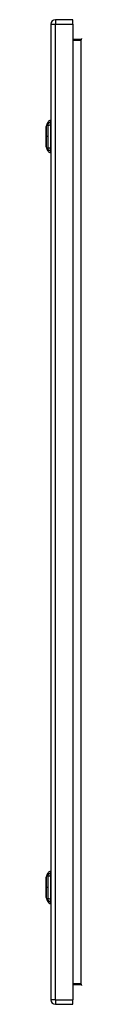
# Model space of a CAD drawing. Header units: inches. Extents: x 18 to 168, y 13 to 112.
# Tile 5 of 6: x 120.96 to 122.25, y 45.11 to 80.91. Entities that reach past the tile are written whole.
import ezdxf

# ---------------------------------------------------------------- set-up
doc = ezdxf.new("R2010")
doc.units = ezdxf.units.IN
doc.header["$MEASUREMENT"] = 0
doc.layers.add('Visible Edges(ANSI)', color=7, linetype='Continuous', lineweight=25)
doc.layers.add('Visible Tangent Edges(ANSI)', color=7, linetype='Continuous', lineweight=25)

msp = doc.modelspace()

# ---------------------------------------------------------------- linework, layer by layer
at = {"layer": 'Visible Edges(ANSI)'}
for p, q in [((121.127, 80.749), (121.127, 45.268)), ((121.927, 80.91), (121.288, 80.91)), ((121.927, 80.749), (121.927, 80.91)), ((121.927, 80.749), (121.927, 45.268)), ((122.216, 80.195), (121.927, 80.195)), ((120.957, 77.017), (121.019, 77.176)), ((121.112, 77.25), (121.112, 77.182)), ((121.112, 77.071), (121.112, 77.182)), ((121.112, 77.071), (121.112, 76.248)), ((121.019, 76.143), (120.957, 76.303)), ((121.112, 76.137), (121.112, 76.248)), ((121.112, 76.137), (121.112, 76.069)), ((120.957, 49.714), (121.019, 49.873)), ((121.112, 49.947), (121.112, 49.879)), ((121.112, 49.768), (121.112, 49.879)), ((121.112, 49.768), (121.112, 48.945)), ((121.019, 48.84), (120.957, 49)), ((121.112, 48.834), (121.112, 48.945)), ((121.112, 48.834), (121.112, 48.766)), ((121.927, 45.821), (122.216, 45.821)), ((121.927, 45.107), (121.927, 45.268)), ((121.288, 45.107), (121.927, 45.107))]:
    msp.add_line(p, q, dxfattribs=at)
at = {"layer": 'Visible Edges(ANSI)', "flags": 128}
for points in [[(120.957, 77.015), (120.957, 77.014), (120.957, 77.013), (120.957, 77.011), (120.957, 77.008), (120.957, 77.004), (120.957, 77), (120.957, 76.994), (120.957, 76.988), (120.957, 76.981), (120.957, 76.973), (120.957, 76.964), (120.957, 76.955), (120.957, 76.945), (120.957, 76.934), (120.957, 76.923), (120.957, 76.911), (120.957, 76.898), (120.957, 76.885), (120.957, 76.872), (120.957, 76.857), (120.957, 76.843), (120.957, 76.827), (120.957, 76.812), (120.957, 76.796), (120.957, 76.78), (120.957, 76.763), (120.957, 76.746), (120.957, 76.729), (120.957, 76.712), (120.957, 76.695), (120.957, 76.677), (120.957, 76.66), (120.957, 76.643), (120.957, 76.625), (120.957, 76.608), (120.957, 76.591), (120.957, 76.574), (120.957, 76.557), (120.957, 76.54), (120.957, 76.524), (120.957, 76.508), (120.957, 76.492), (120.957, 76.477), (120.957, 76.462), (120.957, 76.448), (120.957, 76.434), (120.957, 76.421), (120.957, 76.408), (120.957, 76.396), (120.957, 76.385), (120.957, 76.374), (120.957, 76.364), (120.957, 76.355), (120.957, 76.347), (120.957, 76.339), (120.957, 76.332), (120.957, 76.325), (120.957, 76.32), (120.957, 76.315), (120.957, 76.311), (120.957, 76.308), (120.957, 76.306), (120.957, 76.305), (120.957, 76.305)], [(120.957, 49.712), (120.957, 49.711), (120.957, 49.71), (120.957, 49.708), (120.957, 49.705), (120.957, 49.701), (120.957, 49.697), (120.957, 49.691), (120.957, 49.685), (120.957, 49.678), (120.957, 49.67), (120.957, 49.661), (120.957, 49.652), (120.957, 49.642), (120.957, 49.631), (120.957, 49.62), (120.957, 49.608), (120.957, 49.595), (120.957, 49.582), (120.957, 49.569), (120.957, 49.554), (120.957, 49.54), (120.957, 49.524), (120.957, 49.509), (120.957, 49.493), (120.957, 49.477), (120.957, 49.46), (120.957, 49.443), (120.957, 49.426), (120.957, 49.409), (120.957, 49.392), (120.957, 49.374), (120.957, 49.357), (120.957, 49.34), (120.957, 49.322), (120.957, 49.305), (120.957, 49.288), (120.957, 49.271), (120.957, 49.254), (120.957, 49.237), (120.957, 49.221), (120.957, 49.205), (120.957, 49.189), (120.957, 49.174), (120.957, 49.159), (120.957, 49.145), (120.957, 49.131), (120.957, 49.118), (120.957, 49.105), (120.957, 49.093), (120.957, 49.082), (120.957, 49.071), (120.957, 49.061), (120.957, 49.052), (120.957, 49.044), (120.957, 49.036), (120.957, 49.029), (120.957, 49.022), (120.957, 49.017), (120.957, 49.012), (120.957, 49.008), (120.957, 49.005), (120.957, 49.003), (120.957, 49.002), (120.957, 49.002)]]:
    msp.add_lwpolyline(points, dxfattribs=at)
at = {"layer": 'Visible Edges(ANSI)'}
for centre, radius, start, end in [((121.288, 80.749), 0.161, 90, 180), ((122.216, 80.226), 0.031, 270, 0), ((120.962, 77.015), 0.00492, 158.7495, 179.7912), ((121.129, 77.134), 0.118, 98.6009, 158.7495), ((121.104, 77.191), 0.0394, 53.1301, 78.463), ((120.962, 76.305), 0.00492, 180.2088, 201.2505), ((121.129, 76.186), 0.118, 201.2505, 261.3991), ((121.104, 76.128), 0.0394, 281.537, 306.8699), ((121.129, 49.831), 0.118, 98.6009, 158.7495), ((121.104, 49.888), 0.0394, 53.1301, 78.463), ((120.962, 49.712), 0.00492, 158.7495, 179.7912), ((120.962, 49.002), 0.00492, 180.2088, 201.2505), ((121.129, 48.883), 0.118, 201.2505, 261.3991), ((121.104, 48.825), 0.0394, 281.537, 306.8699), ((122.216, 45.79), 0.031, 0, 90), ((121.288, 45.268), 0.161, 180, 270)]:
    msp.add_arc(centre, radius, start, end, dxfattribs=at)
at = {"layer": 'Visible Tangent Edges(ANSI)'}
for p, q in [((121.127, 80.749), (121.288, 80.749)), ((121.288, 80.91), (121.288, 80.749)), ((121.288, 45.268), (121.288, 80.749)), ((121.288, 80.749), (121.927, 80.749)), ((121.927, 80.164), (122.216, 80.164)), ((122.216, 80.195), (122.216, 80.164)), ((122.216, 80.164), (122.216, 45.852)), ((120.957, 76.66), (120.957, 76.66)), ((121.019, 76.66), (120.957, 76.66)), ((120.957, 49.357), (120.957, 49.357)), ((121.019, 49.357), (120.957, 49.357)), ((122.216, 45.852), (121.927, 45.852)), ((122.216, 45.821), (122.216, 45.852)), ((121.288, 45.268), (121.127, 45.268)), ((121.288, 45.268), (121.288, 45.107)), ((121.288, 45.268), (121.927, 45.268))]:
    msp.add_line(p, q, dxfattribs=at)
at = {"layer": 'Visible Tangent Edges(ANSI)', "flags": 128}
for points in [[(120.957, 76.934), (120.957, 76.941), (120.957, 76.947), (120.957, 76.953), (120.957, 76.959), (120.957, 76.964), (120.957, 76.969), (120.957, 76.974), (120.957, 76.979), (120.957, 76.984), (120.957, 76.988), (120.957, 76.992), (120.957, 76.995), (120.957, 76.999), (120.957, 77.002), (120.957, 77.005), (120.957, 77.007), (120.957, 77.009), (120.957, 77.011), (120.957, 77.013), (120.957, 77.014), (120.957, 77.015), (120.957, 77.016), (120.957, 77.016), (120.957, 77.017)], [(121.019, 77.176), (121.019, 77.176), (121.019, 77.176), (121.019, 77.175), (121.019, 77.174), (121.019, 77.173), (121.019, 77.171), (121.019, 77.17), (121.019, 77.168), (121.019, 77.165), (121.019, 77.163), (121.019, 77.16), (121.019, 77.157), (121.019, 77.154), (121.018, 77.15), (121.018, 77.146), (121.018, 77.142), (121.018, 77.138), (121.018, 77.134), (121.018, 77.129), (121.018, 77.124), (121.018, 77.119), (121.018, 77.113), (121.018, 77.108), (121.018, 77.1)], [(121.018, 77.1), (121.018, 77.099), (121.018, 77.098), (121.018, 77.098), (121.018, 77.097), (121.018, 77.096), (121.018, 77.095), (121.018, 77.095), (121.018, 77.094), (121.018, 77.093), (121.018, 77.092), (121.018, 77.091), (121.018, 77.09), (121.018, 77.089), (121.018, 77.089), (121.018, 77.088), (121.018, 77.087), (121.018, 77.086), (121.018, 77.085), (121.018, 77.084), (121.018, 77.083), (121.018, 77.082), (121.018, 77.081), (121.018, 77.08), (121.018, 77.078)], [(121.018, 77.078), (121.018, 77.077), (121.018, 77.076), (121.018, 77.075), (121.018, 77.074), (121.018, 77.073), (121.018, 77.072), (121.018, 77.071), (121.018, 77.069), (121.018, 77.068), (121.018, 77.067), (121.018, 77.066), (121.018, 77.064), (121.018, 77.063), (121.018, 77.062), (121.018, 77.061), (121.018, 77.059), (121.018, 77.058), (121.018, 77.057), (121.018, 77.055), (121.018, 77.054), (121.018, 77.052), (121.018, 77.051), (121.018, 77.05), (121.018, 77.048)], [(121.018, 77.048), (121.018, 77.03), (121.018, 77.015), (121.018, 76.999), (121.018, 76.984), (121.018, 76.968), (121.018, 76.952), (121.018, 76.937), (121.018, 76.921), (121.018, 76.905), (121.018, 76.889), (121.019, 76.873), (121.019, 76.856), (121.019, 76.84), (121.019, 76.824), (121.019, 76.808), (121.019, 76.791), (121.019, 76.775), (121.019, 76.759), (121.019, 76.742), (121.019, 76.726), (121.019, 76.709), (121.019, 76.693), (121.019, 76.676), (121.019, 76.66)], [(120.957, 76.887), (120.957, 76.889), (120.957, 76.892), (120.957, 76.894), (120.957, 76.896), (120.957, 76.898), (120.957, 76.9), (120.957, 76.902), (120.957, 76.904), (120.957, 76.906), (120.957, 76.908), (120.957, 76.91), (120.957, 76.912), (120.957, 76.914), (120.957, 76.916), (120.957, 76.918), (120.957, 76.92), (120.957, 76.922), (120.957, 76.923), (120.957, 76.925), (120.957, 76.927), (120.957, 76.929), (120.957, 76.931), (120.957, 76.933), (120.957, 76.934)], [(120.957, 76.66), (120.957, 76.67), (120.957, 76.68), (120.957, 76.691), (120.957, 76.701), (120.957, 76.711), (120.957, 76.721), (120.957, 76.731), (120.957, 76.741), (120.957, 76.751), (120.957, 76.761), (120.957, 76.771), (120.957, 76.781), (120.957, 76.79), (120.957, 76.8), (120.957, 76.809), (120.957, 76.819), (120.957, 76.828), (120.957, 76.837), (120.957, 76.846), (120.957, 76.854), (120.957, 76.863), (120.957, 76.871), (120.957, 76.879), (120.957, 76.887)], [(120.957, 76.432), (120.957, 76.44), (120.957, 76.448), (120.957, 76.457), (120.957, 76.465), (120.957, 76.474), (120.957, 76.483), (120.957, 76.492), (120.957, 76.501), (120.957, 76.51), (120.957, 76.52), (120.957, 76.529), (120.957, 76.539), (120.957, 76.548), (120.957, 76.558), (120.957, 76.568), (120.957, 76.578), (120.957, 76.588), (120.957, 76.598), (120.957, 76.609), (120.957, 76.619), (120.957, 76.629), (120.957, 76.639), (120.957, 76.649), (120.957, 76.66)], [(121.019, 76.66), (121.019, 76.643), (121.019, 76.627), (121.019, 76.61), (121.019, 76.594), (121.019, 76.577), (121.019, 76.561), (121.019, 76.544), (121.019, 76.528), (121.019, 76.512), (121.019, 76.495), (121.019, 76.479), (121.019, 76.463), (121.019, 76.447), (121.018, 76.431), (121.018, 76.415), (121.018, 76.399), (121.018, 76.383), (121.018, 76.367), (121.018, 76.351), (121.018, 76.336), (121.018, 76.32), (121.018, 76.305), (121.018, 76.289), (121.018, 76.271)], [(120.957, 76.385), (120.957, 76.387), (120.957, 76.389), (120.957, 76.391), (120.957, 76.392), (120.957, 76.394), (120.957, 76.396), (120.957, 76.398), (120.957, 76.4), (120.957, 76.402), (120.957, 76.404), (120.957, 76.406), (120.957, 76.408), (120.957, 76.409), (120.957, 76.411), (120.957, 76.413), (120.957, 76.415), (120.957, 76.418), (120.957, 76.42), (120.957, 76.422), (120.957, 76.424), (120.957, 76.426), (120.957, 76.428), (120.957, 76.43), (120.957, 76.432)], [(120.957, 76.303), (120.957, 76.303), (120.957, 76.303), (120.957, 76.304), (120.957, 76.305), (120.957, 76.307), (120.957, 76.308), (120.957, 76.31), (120.957, 76.312), (120.957, 76.315), (120.957, 76.318), (120.957, 76.321), (120.957, 76.324), (120.957, 76.328), (120.957, 76.332), (120.957, 76.336), (120.957, 76.34), (120.957, 76.345), (120.957, 76.35), (120.957, 76.355), (120.957, 76.361), (120.957, 76.367), (120.957, 76.373), (120.957, 76.379), (120.957, 76.385)], [(121.018, 76.271), (121.018, 76.268), (121.018, 76.266), (121.018, 76.263), (121.018, 76.26), (121.018, 76.258), (121.018, 76.255), (121.018, 76.253), (121.018, 76.25), (121.018, 76.248), (121.018, 76.246), (121.018, 76.243), (121.018, 76.241), (121.018, 76.239), (121.018, 76.237), (121.018, 76.235), (121.018, 76.233), (121.018, 76.231), (121.018, 76.229), (121.018, 76.227), (121.018, 76.226), (121.018, 76.224), (121.018, 76.223), (121.018, 76.221), (121.018, 76.22)], [(121.018, 76.22), (121.018, 76.212), (121.018, 76.206), (121.018, 76.201), (121.018, 76.196), (121.018, 76.191), (121.018, 76.186), (121.018, 76.181), (121.018, 76.177), (121.018, 76.173), (121.018, 76.169), (121.019, 76.166), (121.019, 76.162), (121.019, 76.159), (121.019, 76.157), (121.019, 76.154), (121.019, 76.152), (121.019, 76.15), (121.019, 76.148), (121.019, 76.147), (121.019, 76.145), (121.019, 76.144), (121.019, 76.144), (121.019, 76.143), (121.019, 76.143)], [(121.019, 49.873), (121.019, 49.873), (121.019, 49.873), (121.019, 49.872), (121.019, 49.871), (121.019, 49.87), (121.019, 49.868), (121.019, 49.867), (121.019, 49.865), (121.019, 49.862), (121.019, 49.86), (121.019, 49.857), (121.019, 49.854), (121.019, 49.851), (121.018, 49.847), (121.018, 49.843), (121.018, 49.839), (121.018, 49.835), (121.018, 49.831), (121.018, 49.826), (121.018, 49.821), (121.018, 49.816), (121.018, 49.81), (121.018, 49.805), (121.018, 49.797)], [(121.018, 49.797), (121.018, 49.796), (121.018, 49.795), (121.018, 49.795), (121.018, 49.794), (121.018, 49.793), (121.018, 49.792), (121.018, 49.792), (121.018, 49.791), (121.018, 49.79), (121.018, 49.789), (121.018, 49.788), (121.018, 49.787), (121.018, 49.786), (121.018, 49.786), (121.018, 49.785), (121.018, 49.784), (121.018, 49.783), (121.018, 49.782), (121.018, 49.781), (121.018, 49.78), (121.018, 49.779), (121.018, 49.778), (121.018, 49.777), (121.018, 49.775)], [(121.018, 49.775), (121.018, 49.774), (121.018, 49.773), (121.018, 49.772), (121.018, 49.771), (121.018, 49.77), (121.018, 49.769), (121.018, 49.768), (121.018, 49.766), (121.018, 49.765), (121.018, 49.764), (121.018, 49.763), (121.018, 49.761), (121.018, 49.76), (121.018, 49.759), (121.018, 49.758), (121.018, 49.756), (121.018, 49.755), (121.018, 49.754), (121.018, 49.752), (121.018, 49.751), (121.018, 49.749), (121.018, 49.748), (121.018, 49.747), (121.018, 49.745)], [(120.957, 49.631), (120.957, 49.638), (120.957, 49.644), (120.957, 49.65), (120.957, 49.656), (120.957, 49.661), (120.957, 49.666), (120.957, 49.671), (120.957, 49.676), (120.957, 49.681), (120.957, 49.685), (120.957, 49.689), (120.957, 49.692), (120.957, 49.696), (120.957, 49.699), (120.957, 49.702), (120.957, 49.704), (120.957, 49.706), (120.957, 49.708), (120.957, 49.71), (120.957, 49.711), (120.957, 49.712), (120.957, 49.713), (120.957, 49.713), (120.957, 49.714)], [(120.957, 49.584), (120.957, 49.586), (120.957, 49.589), (120.957, 49.591), (120.957, 49.593), (120.957, 49.595), (120.957, 49.597), (120.957, 49.599), (120.957, 49.601), (120.957, 49.603), (120.957, 49.605), (120.957, 49.607), (120.957, 49.609), (120.957, 49.611), (120.957, 49.613), (120.957, 49.615), (120.957, 49.617), (120.957, 49.619), (120.957, 49.62), (120.957, 49.622), (120.957, 49.624), (120.957, 49.626), (120.957, 49.628), (120.957, 49.63), (120.957, 49.631)], [(120.957, 49.357), (120.957, 49.367), (120.957, 49.377), (120.957, 49.388), (120.957, 49.398), (120.957, 49.408), (120.957, 49.418), (120.957, 49.428), (120.957, 49.438), (120.957, 49.448), (120.957, 49.458), (120.957, 49.468), (120.957, 49.478), (120.957, 49.487), (120.957, 49.497), (120.957, 49.506), (120.957, 49.516), (120.957, 49.525), (120.957, 49.534), (120.957, 49.543), (120.957, 49.551), (120.957, 49.56), (120.957, 49.568), (120.957, 49.576), (120.957, 49.584)], [(121.018, 49.745), (121.018, 49.727), (121.018, 49.712), (121.018, 49.696), (121.018, 49.681), (121.018, 49.665), (121.018, 49.649), (121.018, 49.634), (121.018, 49.618), (121.018, 49.602), (121.018, 49.586), (121.019, 49.57), (121.019, 49.553), (121.019, 49.537), (121.019, 49.521), (121.019, 49.505), (121.019, 49.488), (121.019, 49.472), (121.019, 49.456), (121.019, 49.439), (121.019, 49.423), (121.019, 49.406), (121.019, 49.39), (121.019, 49.373), (121.019, 49.357)], [(120.957, 49.129), (120.957, 49.137), (120.957, 49.145), (120.957, 49.154), (120.957, 49.162), (120.957, 49.171), (120.957, 49.18), (120.957, 49.189), (120.957, 49.198), (120.957, 49.207), (120.957, 49.217), (120.957, 49.226), (120.957, 49.236), (120.957, 49.245), (120.957, 49.255), (120.957, 49.265), (120.957, 49.275), (120.957, 49.285), (120.957, 49.295), (120.957, 49.306), (120.957, 49.316), (120.957, 49.326), (120.957, 49.336), (120.957, 49.346), (120.957, 49.357)], [(120.957, 49.082), (120.957, 49.084), (120.957, 49.086), (120.957, 49.088), (120.957, 49.089), (120.957, 49.091), (120.957, 49.093), (120.957, 49.095), (120.957, 49.097), (120.957, 49.099), (120.957, 49.101), (120.957, 49.103), (120.957, 49.105), (120.957, 49.106), (120.957, 49.108), (120.957, 49.11), (120.957, 49.112), (120.957, 49.115), (120.957, 49.117), (120.957, 49.119), (120.957, 49.121), (120.957, 49.123), (120.957, 49.125), (120.957, 49.127), (120.957, 49.129)], [(120.957, 49), (120.957, 49), (120.957, 49), (120.957, 49.001), (120.957, 49.002), (120.957, 49.004), (120.957, 49.005), (120.957, 49.007), (120.957, 49.009), (120.957, 49.012), (120.957, 49.015), (120.957, 49.018), (120.957, 49.021), (120.957, 49.025), (120.957, 49.029), (120.957, 49.033), (120.957, 49.037), (120.957, 49.042), (120.957, 49.047), (120.957, 49.052), (120.957, 49.058), (120.957, 49.064), (120.957, 49.07), (120.957, 49.076), (120.957, 49.082)], [(121.019, 49.357), (121.019, 49.34), (121.019, 49.324), (121.019, 49.307), (121.019, 49.291), (121.019, 49.274), (121.019, 49.258), (121.019, 49.241), (121.019, 49.225), (121.019, 49.209), (121.019, 49.192), (121.019, 49.176), (121.019, 49.16), (121.019, 49.144), (121.018, 49.128), (121.018, 49.112), (121.018, 49.096), (121.018, 49.08), (121.018, 49.064), (121.018, 49.048), (121.018, 49.033), (121.018, 49.017), (121.018, 49.002), (121.018, 48.986), (121.018, 48.968)], [(121.018, 48.968), (121.018, 48.965), (121.018, 48.963), (121.018, 48.96), (121.018, 48.957), (121.018, 48.955), (121.018, 48.952), (121.018, 48.95), (121.018, 48.947), (121.018, 48.945), (121.018, 48.943), (121.018, 48.94), (121.018, 48.938), (121.018, 48.936), (121.018, 48.934), (121.018, 48.932), (121.018, 48.93), (121.018, 48.928), (121.018, 48.926), (121.018, 48.924), (121.018, 48.923), (121.018, 48.921), (121.018, 48.92), (121.018, 48.918), (121.018, 48.917)], [(121.018, 48.917), (121.018, 48.909), (121.018, 48.903), (121.018, 48.898), (121.018, 48.893), (121.018, 48.888), (121.018, 48.883), (121.018, 48.878), (121.018, 48.874), (121.018, 48.87), (121.018, 48.866), (121.019, 48.863), (121.019, 48.859), (121.019, 48.856), (121.019, 48.854), (121.019, 48.851), (121.019, 48.849), (121.019, 48.847), (121.019, 48.845), (121.019, 48.844), (121.019, 48.842), (121.019, 48.841), (121.019, 48.841), (121.019, 48.84), (121.019, 48.84)]]:
    msp.add_lwpolyline(points, dxfattribs=at)
at = {"layer": 'Visible Tangent Edges(ANSI)'}
for centre, major_axis, ratio, start_param, end_param in [((122.216, 80.226), (0, -0.062), 0.5, 0, 1.570796), ((121.132, 77.072), (-0.117, -0.016), 0.948273, 4.754759, 5.892029), ((121.132, 77.034), (-0.118, 0.005), 0.314585, 4.896593, 6.033863), ((121.132, 76.285), (-0.118, -0.005), 0.314585, 0.249322, 1.386592), ((121.132, 76.247), (-0.117, 0.016), 0.948273, 0.391156, 1.528426), ((121.132, 49.769), (-0.117, -0.016), 0.948273, 4.754759, 5.892029), ((121.132, 49.731), (-0.118, 0.005), 0.314585, 4.896593, 6.033863), ((121.132, 48.982), (-0.118, -0.005), 0.314585, 0.249322, 1.386592), ((121.132, 48.944), (-0.117, 0.016), 0.948273, 0.391156, 1.528426), ((122.216, 45.79), (0, 0.062), 0.5, 4.712389, 6.283185)]:
    msp.add_ellipse(centre, major_axis=major_axis, ratio=ratio, start_param=start_param, end_param=end_param, dxfattribs=at)

doc.saveas('drawing.dxf')
